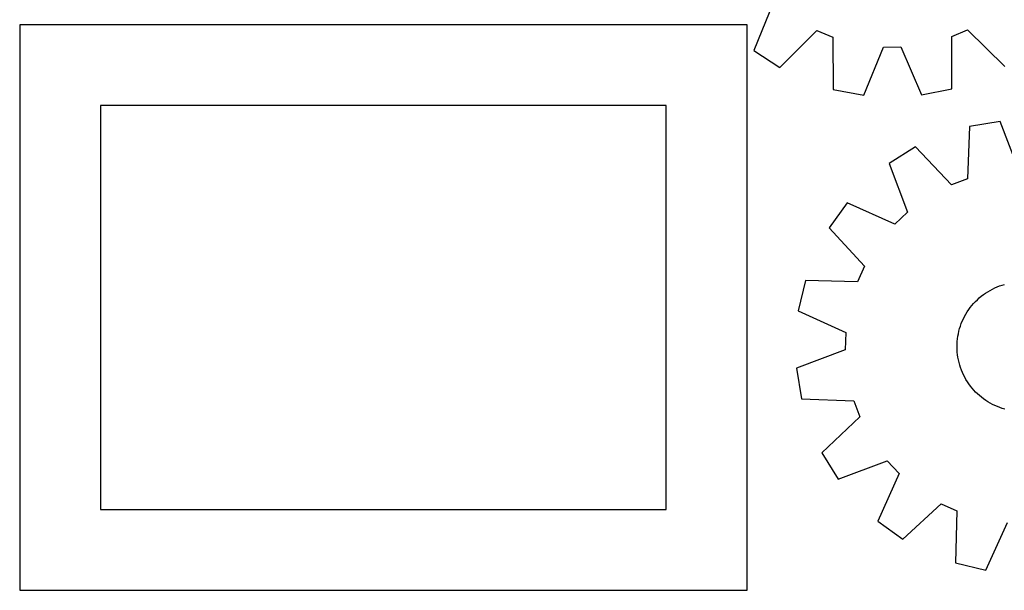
# Model space of a CAD drawing. Header units: millimetres. Extents: x 7 to 1243, y 7 to 1501.
# Tile 2 of 28: x 277 to 642, y 7 to 218. Entities that reach past the tile are written whole.
import ezdxf

# ---------------------------------------------------------------- set-up
doc = ezdxf.new("R2010")
doc.units = ezdxf.units.MM
doc.layers.add('CUT', color=7, linetype='CONTINUOUS', true_color=0x000000)

msp = doc.modelspace()

# ---------------------------------------------------------------- linework, layer by layer
at = {"layer": 'CUT'}
for p, q in [((556.709416, 225.016853), (549.454076, 207.050149)), ((546.889763, 216.589181), (276.889763, 216.589181)), ((276.889763, 216.589181), (276.889763, 6.589181)), ((546.889763, 6.589181), (546.889763, 216.589181)), ((559.080947, 200.693355), (572.754576, 214.421949)), ((572.754576, 214.421949), (578.708294, 211.993797)), ((578.708294, 211.993797), (578.880794, 192.618229)), ((622.853684, 212.234581), (628.780562, 214.727534)), ((622.89255, 192.858284), (622.853684, 212.234581)), ((628.780562, 214.727534), (642.603133, 201.148913)), ((590.207502, 190.429361), (597.586583, 208.345599)), ((597.586583, 208.345599), (604.016315, 208.380669)), ((604.016315, 208.380669), (611.590393, 190.54599)), ((549.454076, 207.050149), (559.080947, 200.693355)), ((578.880794, 192.618229), (590.207502, 190.429361)), ((611.590393, 190.54599), (622.89255, 192.858284)), ((516.889763, 186.589181), (306.889763, 186.589181)), ((306.889763, 186.589181), (306.889763, 36.589181)), ((516.889763, 36.589181), (516.889763, 186.589181)), ((640.837695, 180.669433), (629.456541, 178.78402)), ((647.735382, 162.562409), (640.837695, 180.669433)), ((629.456541, 178.78402), (628.766348, 159.419979)), ((609.44798, 171.240869), (599.654681, 165.143594)), ((622.74987, 157.15179), (609.44798, 171.240869)), ((599.654681, 165.143594), (606.427324, 146.989429)), ((628.766348, 159.419979), (622.74987, 157.15179)), ((584.05582, 150.517687), (577.341318, 141.136807)), ((601.736821, 142.591489), (584.05582, 150.517687)), ((606.427324, 146.989429), (601.736821, 142.591489)), ((577.341318, 141.136807), (590.545722, 126.956323)), ((590.545722, 126.956323), (587.895282, 121.098179)), ((568.526942, 121.654805), (565.913458, 110.418473)), ((587.895282, 121.098179), (568.526942, 121.654805)), ((635.426592, 116.951432), (636.249436, 117.482113)), ((636.249436, 117.482113), (637.093242, 117.97879)), ((637.093242, 117.97879), (637.956603, 118.440636)), ((637.956603, 118.440636), (638.838084, 118.866883)), ((638.838084, 118.866883), (639.736218, 119.25682)), ((639.736218, 119.25682), (640.649509, 119.609799)), ((640.649509, 119.609799), (641.576438, 119.925233)), ((641.576438, 119.925233), (642.515461, 120.202596)), ((631.003678, 113.106486), (631.673373, 113.820771)), ((631.673373, 113.820771), (632.371645, 114.507147)), ((632.371645, 114.507147), (633.097333, 115.164469)), ((633.097333, 115.164469), (633.849228, 115.791645)), ((633.849228, 115.791645), (634.626079, 116.38763)), ((634.626079, 116.38763), (635.426592, 116.951432)), ((565.913458, 110.418473), (583.539373, 102.370521)), ((628.12111, 109.159527), (628.632213, 109.994673)), ((628.632213, 109.994673), (629.176955, 110.808276)), ((629.176955, 110.808276), (629.754429, 111.598984)), ((629.754429, 111.598984), (630.363675, 112.365479)), ((630.363675, 112.365479), (631.003678, 113.106486)), ((626.429233, 105.63181), (626.797854, 106.538901)), ((626.797854, 106.538901), (627.203166, 107.430202)), ((627.203166, 107.430202), (627.644496, 108.304228)), ((627.644496, 108.304228), (628.12111, 109.159527)), ((583.539373, 102.370521), (583.3325, 95.944021)), ((625.333008, 101.876078), (625.549349, 102.831008)), ((625.549349, 102.831008), (625.804461, 103.776319)), ((625.804461, 103.776319), (626.097919, 104.710438)), ((626.097919, 104.710438), (626.429233, 105.63181)), ((624.861565, 97.992141), (624.919878, 98.969532)), ((624.919878, 98.969532), (625.01801, 99.943732)), ((625.01801, 99.943732), (625.155796, 100.913119)), ((625.155796, 100.913119), (625.333008, 101.876078)), ((583.3325, 95.944021), (565.225476, 89.046334)), ((624.843166, 97.013184), (624.861565, 97.992141)), ((624.864713, 96.034291), (624.843166, 97.013184)), ((624.926169, 95.057092), (624.864713, 96.034291)), ((625.027433, 94.083213), (624.926169, 95.057092)), ((625.168336, 93.114274), (625.027433, 94.083213)), ((625.348643, 92.151889), (625.168336, 93.114274)), ((625.568055, 91.19766), (625.348643, 92.151889)), ((565.225476, 89.046334), (567.110889, 77.66518)), ((625.826205, 90.253174), (625.568055, 91.19766)), ((626.122665, 89.320004), (625.826205, 90.253174)), ((626.456941, 88.399703), (626.122665, 89.320004)), ((626.828477, 87.493802), (626.456941, 88.399703)), ((627.236654, 86.603809), (626.828477, 87.493802)), ((627.680792, 85.731206), (627.236654, 86.603809)), ((628.160154, 84.877445), (627.680792, 85.731206)), ((628.67394, 84.043947), (628.160154, 84.877445)), ((629.221295, 83.232099), (628.67394, 84.043947)), ((629.80131, 82.443253), (629.221295, 83.232099)), ((630.413017, 81.678721), (629.80131, 82.443253)), ((631.0554, 80.939776), (630.413017, 81.678721)), ((631.727389, 80.227648), (631.0554, 80.939776)), ((567.110889, 77.66518), (586.47493, 76.974987)), ((586.47493, 76.974987), (588.743119, 70.958509)), ((632.427865, 79.543522), (631.727389, 80.227648)), ((633.155662, 78.888536), (632.427865, 79.543522)), ((633.90957, 78.263782), (633.155662, 78.888536)), ((634.688333, 77.670298), (633.90957, 78.263782)), ((635.490656, 77.109073), (634.688333, 77.670298)), ((636.315203, 76.581041), (635.490656, 77.109073)), ((637.160601, 76.08708), (636.315203, 76.581041)), ((638.025443, 75.628013), (637.160601, 76.08708)), ((638.90829, 75.204603), (638.025443, 75.628013)), ((639.807673, 74.817556), (638.90829, 75.204603)), ((640.722095, 74.467516), (639.807673, 74.817556)), ((641.650033, 74.155065), (640.722095, 74.467516)), ((642.589944, 73.880723), (641.650033, 74.155065)), ((588.743119, 70.958509), (574.65404, 57.656619)), ((574.65404, 57.656619), (580.751315, 47.86332)), ((580.751315, 47.86332), (598.90548, 54.635963)), ((598.90548, 54.635963), (603.30342, 49.94546)), ((603.30342, 49.94546), (595.377222, 32.264459)), ((306.889763, 36.589181), (516.889763, 36.589181)), ((604.758102, 25.549957), (618.938586, 38.754361)), ((618.938586, 38.754361), (624.79673, 36.103921)), ((624.79673, 36.103921), (624.240104, 16.735581)), ((595.377222, 32.264459), (604.758102, 25.549957)), ((635.476436, 14.122097), (643.524388, 31.748012)), ((624.240104, 16.735581), (635.476436, 14.122097)), ((276.889763, 6.589181), (546.889763, 6.589181))]:
    msp.add_line(p, q, dxfattribs=at)

doc.saveas('drawing.dxf')
